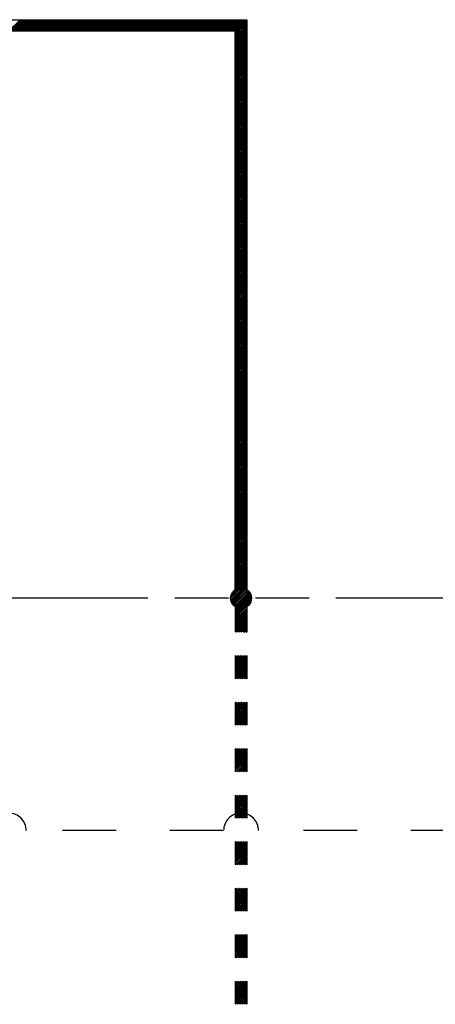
# Model space of a CAD drawing. Header units: millimetres. Extents: x 0 to 840, y 0 to 591.
# Tile 17 of 27: x 508 to 544, y 221 to 306. Entities that reach past the tile are written whole.
import ezdxf

# ---------------------------------------------------------------- set-up
doc = ezdxf.new("R2010")
doc.units = ezdxf.units.MM
doc.header["$LTSCALE"] = 46.255
doc.linetypes.add('DOT', pattern=[0.2, 0.1, -0.1])
doc.linetypes.add('PHANTOM', pattern=[0.8, 0.45, -0.05, 0.1, -0.05, 0.1, -0.05])
doc.layers.add('0001_01', color=7, linetype='CONTINUOUS')
doc.layers.add('0001_04', color=7, linetype='CONTINUOUS')

msp = doc.modelspace()

# ---------------------------------------------------------------- linework, layer by layer
at = {"layer": '0001_01', "color": 2, "linetype": 'Continuous'}
for p, q in [((478.536, 306.14), (527.434, 306.14)), ((527.434, 306.14), (527.434, 256.387)), ((526.434, 305.14), (477.536, 305.14)), ((526.434, 256.387), (526.434, 305.14)), ((526.434, 256.196), (526.434, 253.449)), ((527.434, 256.196), (527.434, 253.449)), ((526.434, 251.449), (526.434, 249.449)), ((527.434, 251.449), (527.434, 249.449)), ((526.434, 247.449), (526.434, 245.449)), ((527.434, 247.449), (527.434, 245.449)), ((526.434, 243.449), (526.434, 241.449)), ((527.434, 243.449), (527.434, 241.449)), ((526.434, 239.449), (526.434, 237.449)), ((527.434, 239.449), (527.434, 237.449)), ((526.434, 235.449), (526.434, 233.449)), ((527.434, 235.449), (527.434, 233.449)), ((526.434, 231.449), (526.434, 229.449)), ((527.434, 231.449), (527.434, 229.449)), ((526.434, 227.449), (526.434, 225.449)), ((527.434, 227.449), (527.434, 225.449)), ((526.434, 223.449), (526.434, 221.449)), ((527.434, 223.449), (527.434, 221.449))]:
    msp.add_line(p, q, dxfattribs=at)
at = {"layer": '0001_01', "color": 2, "linetype": 'PHANTOM'}
msp.add_line((666.926, 256.387), (388.409, 256.387), dxfattribs=at)
at = {"layer": '0001_01', "color": 2, "linetype": 'DOT'}
for p, q in [((525.432, 236.387), (508.432, 236.387)), ((555.434, 236.387), (528.432, 236.387))]:
    msp.add_line(p, q, dxfattribs=at)
at = {"layer": '0001_01', "color": 2, "linetype": 'Continuous'}
msp.add_circle((526.934, 256.387), 0.9, dxfattribs=at)
at = {"layer": '0001_01', "color": 2, "linetype": 'DOT'}
for centre in [(506.932, 236.387), (526.932, 236.387)]:
    msp.add_arc(centre, 1.5, 0, 180, dxfattribs=at)
at = {"layer": '0001_04', "color": 5, "linetype": 'Continuous'}
for p, q in [((506.921, 305.14), (507.921, 306.14)), ((507.063, 305.14), (508.063, 306.14)), ((507.204, 305.14), (508.204, 306.14)), ((507.345, 305.14), (508.345, 306.14)), ((507.487, 305.14), (508.487, 306.14)), ((507.628, 305.14), (508.628, 306.14)), ((507.77, 305.14), (508.77, 306.14)), ((507.911, 305.14), (508.911, 306.14)), ((508.053, 305.14), (509.053, 306.14)), ((508.194, 305.14), (509.194, 306.14)), ((508.335, 305.14), (509.335, 306.14)), ((508.477, 305.14), (509.477, 306.14)), ((508.618, 305.14), (509.618, 306.14)), ((508.76, 305.14), (509.76, 306.14)), ((508.901, 305.14), (509.901, 306.14)), ((509.043, 305.14), (510.043, 306.14)), ((509.184, 305.14), (510.184, 306.14)), ((509.325, 305.14), (510.325, 306.14)), ((509.467, 305.14), (510.467, 306.14)), ((509.608, 305.14), (510.608, 306.14)), ((509.75, 305.14), (510.75, 306.14)), ((509.891, 305.14), (510.891, 306.14)), ((510.032, 305.14), (511.032, 306.14)), ((510.174, 305.14), (511.174, 306.14)), ((510.315, 305.14), (511.315, 306.14)), ((510.457, 305.14), (511.457, 306.14)), ((510.598, 305.14), (511.598, 306.14)), ((510.74, 305.14), (511.74, 306.14)), ((510.881, 305.14), (511.881, 306.14)), ((511.022, 305.14), (512.022, 306.14)), ((511.164, 305.14), (512.164, 306.14)), ((511.305, 305.14), (512.305, 306.14)), ((511.447, 305.14), (512.447, 306.14)), ((511.588, 305.14), (512.588, 306.14)), ((511.73, 305.14), (512.73, 306.14)), ((511.871, 305.14), (512.871, 306.14)), ((512.012, 305.14), (513.012, 306.14)), ((512.154, 305.14), (513.154, 306.14)), ((512.295, 305.14), (513.295, 306.14)), ((512.437, 305.14), (513.437, 306.14)), ((512.578, 305.14), (513.578, 306.14)), ((512.719, 305.14), (513.719, 306.14)), ((512.861, 305.14), (513.861, 306.14)), ((513.002, 305.14), (514.002, 306.14)), ((513.144, 305.14), (514.144, 306.14)), ((513.285, 305.14), (514.285, 306.14)), ((513.427, 305.14), (514.427, 306.14)), ((513.568, 305.14), (514.568, 306.14)), ((513.709, 305.14), (514.709, 306.14)), ((513.851, 305.14), (514.851, 306.14)), ((513.992, 305.14), (514.992, 306.14)), ((514.134, 305.14), (515.134, 306.14)), ((514.275, 305.14), (515.275, 306.14)), ((514.417, 305.14), (515.417, 306.14)), ((514.558, 305.14), (515.558, 306.14)), ((514.699, 305.14), (515.699, 306.14)), ((514.841, 305.14), (515.841, 306.14)), ((514.982, 305.14), (515.982, 306.14)), ((515.124, 305.14), (516.124, 306.14)), ((515.265, 305.14), (516.265, 306.14)), ((515.406, 305.14), (516.406, 306.14)), ((515.548, 305.14), (516.548, 306.14)), ((515.689, 305.14), (516.689, 306.14)), ((515.831, 305.14), (516.831, 306.14)), ((515.972, 305.14), (516.972, 306.14)), ((516.114, 305.14), (517.114, 306.14)), ((516.255, 305.14), (517.255, 306.14)), ((516.396, 305.14), (517.396, 306.14)), ((516.538, 305.14), (517.538, 306.14)), ((516.679, 305.14), (517.679, 306.14)), ((516.821, 305.14), (517.821, 306.14)), ((516.962, 305.14), (517.962, 306.14)), ((517.104, 305.14), (518.104, 306.14)), ((517.245, 305.14), (518.245, 306.14)), ((517.386, 305.14), (518.386, 306.14)), ((517.528, 305.14), (518.528, 306.14)), ((517.669, 305.14), (518.669, 306.14)), ((517.811, 305.14), (518.811, 306.14)), ((517.952, 305.14), (518.952, 306.14)), ((518.093, 305.14), (519.093, 306.14)), ((518.235, 305.14), (519.235, 306.14)), ((518.376, 305.14), (519.376, 306.14)), ((518.518, 305.14), (519.518, 306.14)), ((518.659, 305.14), (519.659, 306.14)), ((518.801, 305.14), (519.801, 306.14)), ((518.942, 305.14), (519.942, 306.14)), ((519.083, 305.14), (520.083, 306.14)), ((519.225, 305.14), (520.225, 306.14)), ((519.366, 305.14), (520.366, 306.14)), ((519.508, 305.14), (520.508, 306.14)), ((519.649, 305.14), (520.649, 306.14)), ((519.791, 305.14), (520.791, 306.14)), ((519.932, 305.14), (520.932, 306.14)), ((520.073, 305.14), (521.073, 306.14)), ((520.215, 305.14), (521.215, 306.14)), ((520.356, 305.14), (521.356, 306.14)), ((520.498, 305.14), (521.498, 306.14)), ((520.639, 305.14), (521.639, 306.14)), ((520.78, 305.14), (521.78, 306.14)), ((520.922, 305.14), (521.922, 306.14)), ((521.063, 305.14), (522.063, 306.14)), ((521.205, 305.14), (522.205, 306.14)), ((521.346, 305.14), (522.346, 306.14)), ((521.488, 305.14), (522.488, 306.14)), ((521.629, 305.14), (522.629, 306.14)), ((521.77, 305.14), (522.77, 306.14)), ((521.912, 305.14), (522.912, 306.14)), ((522.053, 305.14), (523.053, 306.14)), ((522.195, 305.14), (523.195, 306.14)), ((522.336, 305.14), (523.336, 306.14)), ((522.478, 305.14), (523.478, 306.14)), ((522.619, 305.14), (523.619, 306.14)), ((522.76, 305.14), (523.76, 306.14)), ((522.902, 305.14), (523.902, 306.14)), ((523.043, 305.14), (524.043, 306.14)), ((523.185, 305.14), (524.185, 306.14)), ((523.326, 305.14), (524.326, 306.14)), ((523.467, 305.14), (524.467, 306.14)), ((523.609, 305.14), (524.609, 306.14)), ((523.75, 305.14), (524.75, 306.14)), ((523.892, 305.14), (524.892, 306.14)), ((524.033, 305.14), (525.033, 306.14)), ((524.175, 305.14), (525.175, 306.14)), ((524.316, 305.14), (525.316, 306.14)), ((524.457, 305.14), (525.457, 306.14)), ((524.599, 305.14), (525.599, 306.14)), ((524.74, 305.14), (525.74, 306.14)), ((524.882, 305.14), (525.882, 306.14)), ((525.023, 305.14), (526.023, 306.14)), ((525.165, 305.14), (526.165, 306.14)), ((525.306, 305.14), (526.306, 306.14)), ((525.447, 305.14), (526.447, 306.14)), ((525.589, 305.14), (526.589, 306.14)), ((525.73, 305.14), (526.73, 306.14)), ((525.872, 305.14), (526.872, 306.14)), ((526.013, 305.14), (527.013, 306.14)), ((526.154, 305.14), (527.154, 306.14)), ((526.296, 305.14), (527.296, 306.14)), ((526.434, 305.137), (527.434, 306.137)), ((526.434, 304.995), (527.434, 305.995)), ((526.434, 304.854), (527.434, 305.854)), ((526.434, 304.712), (527.434, 305.712)), ((526.434, 304.571), (527.434, 305.571)), ((526.434, 304.43), (527.434, 305.43)), ((526.434, 304.288), (527.434, 305.288)), ((526.434, 304.147), (527.434, 305.147)), ((526.434, 304.005), (527.434, 305.005)), ((526.434, 303.864), (527.434, 304.864)), ((526.434, 303.723), (527.434, 304.723)), ((526.434, 303.581), (527.434, 304.581)), ((526.434, 303.44), (527.434, 304.44)), ((526.434, 303.298), (527.434, 304.298)), ((526.434, 303.157), (527.434, 304.157)), ((526.434, 303.015), (527.434, 304.015)), ((526.434, 302.874), (527.434, 303.874)), ((526.434, 302.733), (527.434, 303.733)), ((526.434, 302.591), (527.434, 303.591)), ((526.434, 302.45), (527.434, 303.45)), ((526.434, 302.308), (527.434, 303.308)), ((526.434, 302.167), (527.434, 303.167)), ((526.434, 302.025), (527.434, 303.025)), ((526.434, 301.884), (527.434, 302.884)), ((526.434, 301.743), (527.434, 302.743)), ((526.434, 301.601), (527.434, 302.601)), ((526.434, 301.46), (527.434, 302.46)), ((526.434, 301.318), (527.434, 302.318)), ((526.434, 301.177), (527.434, 302.177)), ((526.434, 301.036), (527.434, 302.036)), ((526.434, 300.894), (527.434, 301.894)), ((526.434, 300.753), (527.434, 301.753)), ((526.434, 300.611), (527.434, 301.611)), ((526.434, 300.47), (527.434, 301.47)), ((526.434, 300.328), (527.434, 301.328)), ((526.434, 300.187), (527.434, 301.187)), ((526.434, 300.046), (527.434, 301.046)), ((526.434, 299.904), (527.434, 300.904)), ((526.434, 299.763), (527.434, 300.763)), ((526.434, 299.621), (527.434, 300.621)), ((526.434, 299.48), (527.434, 300.48)), ((526.434, 299.338), (527.434, 300.338)), ((526.434, 299.197), (527.434, 300.197)), ((526.434, 299.056), (527.434, 300.056)), ((526.434, 298.914), (527.434, 299.914)), ((526.434, 298.773), (527.434, 299.773)), ((526.434, 298.631), (527.434, 299.631)), ((526.434, 298.49), (527.434, 299.49)), ((526.434, 298.349), (527.434, 299.349)), ((526.434, 298.207), (527.434, 299.207)), ((526.434, 298.066), (527.434, 299.066)), ((526.434, 297.924), (527.434, 298.924)), ((526.434, 297.783), (527.434, 298.783)), ((526.434, 297.641), (527.434, 298.641)), ((526.434, 297.5), (527.434, 298.5)), ((526.434, 297.359), (527.434, 298.359)), ((526.434, 297.217), (527.434, 298.217)), ((526.434, 297.076), (527.434, 298.076)), ((526.434, 296.934), (527.434, 297.934)), ((526.434, 296.793), (527.434, 297.793)), ((526.434, 296.651), (527.434, 297.651)), ((526.434, 296.51), (527.434, 297.51)), ((526.434, 296.369), (527.434, 297.369)), ((526.434, 296.227), (527.434, 297.227)), ((526.434, 296.086), (527.434, 297.086)), ((526.434, 295.944), (527.434, 296.944)), ((526.434, 295.803), (527.434, 296.803)), ((526.434, 295.662), (527.434, 296.662)), ((526.434, 295.52), (527.434, 296.52)), ((526.434, 295.379), (527.434, 296.379)), ((526.434, 295.237), (527.434, 296.237)), ((526.434, 295.096), (527.434, 296.096)), ((526.434, 294.954), (527.434, 295.954)), ((526.434, 294.813), (527.434, 295.813)), ((526.434, 294.672), (527.434, 295.672)), ((526.434, 294.53), (527.434, 295.53)), ((526.434, 294.389), (527.434, 295.389)), ((526.434, 294.247), (527.434, 295.247)), ((526.434, 294.106), (527.434, 295.106)), ((526.434, 293.964), (527.434, 294.964)), ((526.434, 293.823), (527.434, 294.823)), ((526.434, 293.682), (527.434, 294.682)), ((526.434, 293.54), (527.434, 294.54)), ((526.434, 293.399), (527.434, 294.399)), ((526.434, 293.257), (527.434, 294.257)), ((526.434, 293.116), (527.434, 294.116)), ((526.434, 292.975), (527.434, 293.975)), ((526.434, 292.833), (527.434, 293.833)), ((526.434, 292.692), (527.434, 293.692)), ((526.434, 292.55), (527.434, 293.55)), ((526.434, 292.409), (527.434, 293.409)), ((526.434, 292.267), (527.434, 293.267)), ((526.434, 292.126), (527.434, 293.126)), ((526.434, 291.985), (527.434, 292.985)), ((526.434, 291.843), (527.434, 292.843)), ((526.434, 291.702), (527.434, 292.702)), ((526.434, 291.56), (527.434, 292.56)), ((526.434, 291.419), (527.434, 292.419)), ((526.434, 291.277), (527.434, 292.277)), ((526.434, 291.136), (527.434, 292.136)), ((526.434, 290.995), (527.434, 291.995)), ((526.434, 290.853), (527.434, 291.853)), ((526.434, 290.712), (527.434, 291.712)), ((526.434, 290.57), (527.434, 291.57)), ((526.434, 290.429), (527.434, 291.429)), ((526.434, 290.288), (527.434, 291.288)), ((526.434, 290.146), (527.434, 291.146)), ((526.434, 290.005), (527.434, 291.005)), ((526.434, 289.863), (527.434, 290.863)), ((526.434, 289.722), (527.434, 290.722)), ((526.434, 289.58), (527.434, 290.58)), ((526.434, 289.439), (527.434, 290.439)), ((526.434, 289.298), (527.434, 290.298)), ((526.434, 289.156), (527.434, 290.156)), ((526.434, 289.015), (527.434, 290.015)), ((526.434, 288.873), (527.434, 289.873)), ((526.434, 288.732), (527.434, 289.732)), ((526.434, 288.59), (527.434, 289.59)), ((526.434, 288.449), (527.434, 289.449)), ((526.434, 288.308), (527.434, 289.308)), ((526.434, 288.166), (527.434, 289.166)), ((526.434, 288.025), (527.434, 289.025)), ((526.434, 287.883), (527.434, 288.883)), ((526.434, 287.742), (527.434, 288.742)), ((526.434, 287.601), (527.434, 288.601)), ((526.434, 287.459), (527.434, 288.459)), ((526.434, 287.318), (527.434, 288.318)), ((526.434, 287.176), (527.434, 288.176)), ((526.434, 287.035), (527.434, 288.035)), ((526.434, 286.893), (527.434, 287.893)), ((526.434, 286.752), (527.434, 287.752)), ((526.434, 286.611), (527.434, 287.611)), ((526.434, 286.469), (527.434, 287.469)), ((526.434, 286.328), (527.434, 287.328)), ((526.434, 286.186), (527.434, 287.186)), ((526.434, 286.045), (527.434, 287.045)), ((526.434, 285.903), (527.434, 286.903)), ((526.434, 285.762), (527.434, 286.762)), ((526.434, 285.621), (527.434, 286.621)), ((526.434, 285.479), (527.434, 286.479)), ((526.434, 285.338), (527.434, 286.338)), ((526.434, 285.196), (527.434, 286.196)), ((526.434, 285.055), (527.434, 286.055)), ((526.434, 284.914), (527.434, 285.914)), ((526.434, 284.772), (527.434, 285.772)), ((526.434, 284.631), (527.434, 285.631)), ((526.434, 284.489), (527.434, 285.489)), ((526.434, 284.348), (527.434, 285.348)), ((526.434, 284.206), (527.434, 285.206)), ((526.434, 284.065), (527.434, 285.065)), ((526.434, 283.924), (527.434, 284.924)), ((526.434, 283.782), (527.434, 284.782)), ((526.434, 283.641), (527.434, 284.641)), ((526.434, 283.499), (527.434, 284.499)), ((526.434, 283.358), (527.434, 284.358)), ((526.434, 283.216), (527.434, 284.216)), ((526.434, 283.075), (527.434, 284.075)), ((526.434, 282.934), (527.434, 283.934)), ((526.434, 282.792), (527.434, 283.792)), ((526.434, 282.651), (527.434, 283.651)), ((526.434, 282.509), (527.434, 283.509)), ((526.434, 282.368), (527.434, 283.368)), ((526.434, 282.227), (527.434, 283.227)), ((526.434, 282.085), (527.434, 283.085)), ((526.434, 281.944), (527.434, 282.944)), ((526.434, 281.802), (527.434, 282.802)), ((526.434, 281.661), (527.434, 282.661)), ((526.434, 281.519), (527.434, 282.519)), ((526.434, 281.378), (527.434, 282.378)), ((526.434, 281.237), (527.434, 282.237)), ((526.434, 281.095), (527.434, 282.095)), ((526.434, 280.954), (527.434, 281.954)), ((526.434, 280.812), (527.434, 281.812)), ((526.434, 280.671), (527.434, 281.671)), ((526.434, 280.529), (527.434, 281.529)), ((526.434, 280.388), (527.434, 281.388)), ((526.434, 280.247), (527.434, 281.247)), ((526.434, 280.105), (527.434, 281.105)), ((526.434, 279.964), (527.434, 280.964)), ((526.434, 279.822), (527.434, 280.822)), ((526.434, 279.681), (527.434, 280.681)), ((526.434, 279.54), (527.434, 280.54)), ((526.434, 279.398), (527.434, 280.398)), ((526.434, 279.257), (527.434, 280.257)), ((526.434, 279.115), (527.434, 280.115)), ((526.434, 278.974), (527.434, 279.974)), ((526.434, 278.832), (527.434, 279.832)), ((526.434, 278.691), (527.434, 279.691)), ((526.434, 278.55), (527.434, 279.55)), ((526.434, 278.408), (527.434, 279.408)), ((526.434, 278.267), (527.434, 279.267)), ((526.434, 278.125), (527.434, 279.125)), ((526.434, 277.984), (527.434, 278.984)), ((526.434, 277.842), (527.434, 278.842)), ((526.434, 277.701), (527.434, 278.701)), ((526.434, 277.56), (527.434, 278.56)), ((526.434, 277.418), (527.434, 278.418)), ((526.434, 277.277), (527.434, 278.277)), ((526.434, 277.135), (527.434, 278.135)), ((526.434, 276.994), (527.434, 277.994)), ((526.434, 276.852), (527.434, 277.852)), ((526.434, 276.711), (527.434, 277.711)), ((526.434, 276.57), (527.434, 277.57)), ((526.434, 276.428), (527.434, 277.428)), ((526.434, 276.287), (527.434, 277.287)), ((526.434, 276.145), (527.434, 277.145)), ((526.434, 276.004), (527.434, 277.004)), ((526.434, 275.863), (527.434, 276.863)), ((526.434, 275.721), (527.434, 276.721)), ((526.434, 275.58), (527.434, 276.58)), ((526.434, 275.438), (527.434, 276.438)), ((526.434, 275.297), (527.434, 276.297)), ((526.434, 275.155), (527.434, 276.155)), ((526.434, 275.014), (527.434, 276.014)), ((526.434, 274.873), (527.434, 275.873)), ((526.434, 274.731), (527.434, 275.731)), ((526.434, 274.59), (527.434, 275.59)), ((526.434, 274.448), (527.434, 275.448)), ((526.434, 274.307), (527.434, 275.307)), ((526.434, 274.165), (527.434, 275.165)), ((526.434, 274.024), (527.434, 275.024)), ((526.434, 273.883), (527.434, 274.883)), ((526.434, 273.741), (527.434, 274.741)), ((526.434, 273.6), (527.434, 274.6)), ((526.434, 273.458), (527.434, 274.458)), ((526.434, 273.317), (527.434, 274.317)), ((526.434, 273.176), (527.434, 274.176)), ((526.434, 273.034), (527.434, 274.034)), ((526.434, 272.893), (527.434, 273.893)), ((526.434, 272.751), (527.434, 273.751)), ((526.434, 272.61), (527.434, 273.61)), ((526.434, 272.468), (527.434, 273.468)), ((526.434, 272.327), (527.434, 273.327)), ((526.434, 272.186), (527.434, 273.186)), ((526.434, 272.044), (527.434, 273.044)), ((526.434, 271.903), (527.434, 272.903)), ((526.434, 271.761), (527.434, 272.761)), ((526.434, 271.62), (527.434, 272.62)), ((526.434, 271.478), (527.434, 272.478)), ((526.434, 271.337), (527.434, 272.337)), ((526.434, 271.196), (527.434, 272.196)), ((526.434, 271.054), (527.434, 272.054)), ((526.434, 270.913), (527.434, 271.913)), ((526.434, 270.771), (527.434, 271.771)), ((526.434, 270.63), (527.434, 271.63)), ((526.434, 270.489), (527.434, 271.489)), ((526.434, 270.347), (527.434, 271.347)), ((526.434, 270.206), (527.434, 271.206)), ((526.434, 270.064), (527.434, 271.064)), ((526.434, 269.923), (527.434, 270.923)), ((526.434, 269.781), (527.434, 270.781)), ((526.434, 269.64), (527.434, 270.64)), ((526.434, 269.499), (527.434, 270.499)), ((526.434, 269.357), (527.434, 270.357)), ((526.434, 269.216), (527.434, 270.216)), ((526.434, 269.074), (527.434, 270.074)), ((526.434, 268.933), (527.434, 269.933)), ((526.434, 268.791), (527.434, 269.791)), ((526.434, 268.65), (527.434, 269.65)), ((526.434, 268.509), (527.434, 269.509)), ((526.434, 268.367), (527.434, 269.367)), ((526.434, 268.226), (527.434, 269.226)), ((526.434, 268.084), (527.434, 269.084)), ((526.434, 267.943), (527.434, 268.943)), ((526.434, 267.802), (527.434, 268.802)), ((526.434, 267.66), (527.434, 268.66)), ((526.434, 267.519), (527.434, 268.519)), ((526.434, 267.377), (527.434, 268.377)), ((526.434, 267.236), (527.434, 268.236)), ((526.434, 267.094), (527.434, 268.094)), ((526.434, 266.953), (527.434, 267.953)), ((526.434, 266.812), (527.434, 267.812)), ((526.434, 266.67), (527.434, 267.67)), ((526.434, 266.529), (527.434, 267.529)), ((526.434, 266.387), (527.434, 267.387)), ((526.434, 266.246), (527.434, 267.246)), ((526.434, 266.104), (527.434, 267.104)), ((526.434, 265.963), (527.434, 266.963)), ((526.434, 265.822), (527.434, 266.822)), ((526.434, 265.68), (527.434, 266.68)), ((526.434, 265.539), (527.434, 266.539)), ((526.434, 265.397), (527.434, 266.397)), ((526.434, 265.256), (527.434, 266.256)), ((526.434, 265.115), (527.434, 266.115)), ((526.434, 264.973), (527.434, 265.973)), ((526.434, 264.832), (527.434, 265.832)), ((526.434, 264.69), (527.434, 265.69)), ((526.434, 264.549), (527.434, 265.549)), ((526.434, 264.407), (527.434, 265.407)), ((526.434, 264.266), (527.434, 265.266)), ((526.434, 264.125), (527.434, 265.125)), ((526.434, 263.983), (527.434, 264.983)), ((526.434, 263.842), (527.434, 264.842)), ((526.434, 263.7), (527.434, 264.7)), ((526.434, 263.559), (527.434, 264.559)), ((526.434, 263.417), (527.434, 264.417)), ((526.434, 263.276), (527.434, 264.276)), ((526.434, 263.135), (527.434, 264.135)), ((526.434, 262.993), (527.434, 263.993)), ((526.434, 262.852), (527.434, 263.852)), ((526.434, 262.71), (527.434, 263.71)), ((526.434, 262.569), (527.434, 263.569)), ((526.434, 262.428), (527.434, 263.428)), ((526.434, 262.286), (527.434, 263.286)), ((526.434, 262.145), (527.434, 263.145)), ((526.434, 262.003), (527.434, 263.003)), ((526.434, 261.862), (527.434, 262.862)), ((526.434, 261.72), (527.434, 262.72)), ((526.434, 261.579), (527.434, 262.579)), ((526.434, 261.438), (527.434, 262.438)), ((526.434, 261.296), (527.434, 262.296)), ((526.434, 261.155), (527.434, 262.155)), ((526.434, 261.013), (527.434, 262.013)), ((526.434, 260.872), (527.434, 261.872)), ((526.434, 260.73), (527.434, 261.73)), ((526.434, 260.589), (527.434, 261.589)), ((526.434, 260.448), (527.434, 261.448)), ((526.434, 260.306), (527.434, 261.306)), ((526.434, 260.165), (527.434, 261.165)), ((526.434, 260.023), (527.434, 261.023)), ((526.434, 259.882), (527.434, 260.882)), ((526.434, 259.741), (527.434, 260.741)), ((526.434, 259.599), (527.434, 260.599)), ((526.434, 259.458), (527.434, 260.458)), ((526.434, 259.316), (527.434, 260.316)), ((526.434, 259.175), (527.434, 260.175)), ((526.434, 259.033), (527.434, 260.033)), ((526.434, 258.892), (527.434, 259.892)), ((526.434, 258.751), (527.434, 259.751)), ((526.434, 258.609), (527.434, 259.609)), ((526.434, 258.468), (527.434, 259.468)), ((526.434, 258.326), (527.434, 259.326)), ((526.434, 258.185), (527.434, 259.185)), ((526.434, 258.043), (527.434, 259.043)), ((526.434, 257.902), (527.434, 258.902)), ((526.434, 257.761), (527.434, 258.761)), ((526.434, 257.619), (527.434, 258.619)), ((526.434, 257.478), (527.434, 258.478)), ((526.434, 257.336), (527.434, 258.336)), ((526.034, 256.371), (527.434, 257.771)), ((526.044, 256.522), (527.434, 257.912)), ((526.046, 256.241), (527.434, 257.629)), ((526.072, 256.126), (527.434, 257.488)), ((526.096, 256.715), (527.434, 258.054)), ((526.434, 257.195), (527.434, 258.195)), ((526.111, 256.023), (527.434, 257.346)), ((526.159, 255.93), (527.434, 257.205)), ((526.215, 255.845), (527.476, 257.106)), ((526.28, 255.769), (527.553, 257.041)), ((526.353, 255.7), (527.621, 256.968)), ((526.434, 255.639), (527.682, 256.888)), ((526.434, 255.498), (527.734, 256.799)), ((526.434, 255.357), (527.778, 256.7)), ((526.434, 255.215), (527.81, 256.592)), ((526.434, 255.074), (527.83, 256.47)), ((526.434, 254.932), (527.832, 256.33)), ((526.434, 254.791), (527.805, 256.162)), ((526.434, 254.649), (527.7, 255.916)), ((526.434, 254.508), (527.434, 255.508)), ((526.434, 254.367), (527.434, 255.367)), ((526.434, 254.225), (527.434, 255.225)), ((526.434, 254.084), (527.434, 255.084)), ((526.434, 253.942), (527.434, 254.942)), ((526.434, 253.801), (527.434, 254.801)), ((526.434, 253.66), (527.434, 254.659)), ((526.434, 253.518), (527.434, 254.518)), ((526.506, 253.449), (527.434, 254.377)), ((526.647, 253.449), (527.434, 254.235)), ((526.789, 253.449), (527.434, 254.094)), ((526.93, 253.449), (527.434, 253.952)), ((527.071, 253.449), (527.434, 253.811)), ((527.213, 253.449), (527.434, 253.67)), ((527.354, 253.449), (527.434, 253.528)), ((526.434, 251.397), (526.486, 251.449)), ((526.434, 251.255), (526.627, 251.449)), ((526.434, 251.114), (526.768, 251.449)), ((526.434, 250.972), (526.91, 251.449)), ((526.434, 250.831), (527.051, 251.449)), ((526.434, 250.69), (527.193, 251.449)), ((526.434, 250.548), (527.334, 251.449)), ((526.434, 250.407), (527.434, 251.407)), ((526.434, 250.265), (527.434, 251.265)), ((526.434, 250.124), (527.434, 251.124)), ((526.434, 249.983), (527.434, 250.983)), ((526.434, 249.841), (527.434, 250.841)), ((526.434, 249.7), (527.434, 250.7)), ((526.434, 249.558), (527.434, 250.558)), ((526.465, 249.449), (527.434, 250.417)), ((526.607, 249.449), (527.434, 250.275)), ((526.748, 249.449), (527.434, 250.134)), ((526.89, 249.449), (527.434, 249.993)), ((527.031, 249.449), (527.434, 249.851)), ((527.173, 249.449), (527.434, 249.71)), ((527.314, 249.449), (527.434, 249.568)), ((526.434, 247.437), (526.445, 247.449)), ((526.434, 247.296), (526.587, 247.449)), ((526.434, 247.154), (526.728, 247.449)), ((526.434, 247.013), (526.87, 247.449)), ((526.434, 246.871), (527.011, 247.449)), ((526.434, 246.73), (527.153, 247.449)), ((526.434, 246.588), (527.294, 247.449)), ((526.434, 246.447), (527.434, 247.447)), ((526.434, 246.306), (527.434, 247.306)), ((526.434, 246.164), (527.434, 247.164)), ((526.434, 246.023), (527.434, 247.023)), ((526.434, 245.881), (527.434, 246.881)), ((526.434, 245.74), (527.434, 246.74)), ((526.434, 245.599), (527.434, 246.598)), ((526.434, 245.457), (527.434, 246.457)), ((526.567, 245.449), (527.434, 246.316)), ((526.708, 245.449), (527.434, 246.174)), ((526.85, 245.449), (527.434, 246.033)), ((526.991, 245.449), (527.434, 245.891)), ((527.132, 245.449), (527.434, 245.75)), ((527.274, 245.449), (527.434, 245.609)), ((527.415, 245.449), (527.434, 245.467)), ((526.434, 243.336), (526.547, 243.449)), ((526.434, 243.194), (526.688, 243.449)), ((526.434, 243.053), (526.829, 243.449)), ((526.434, 242.911), (526.971, 243.449)), ((526.434, 242.77), (527.112, 243.449)), ((526.434, 242.629), (527.254, 243.449)), ((526.434, 242.487), (527.395, 243.449)), ((526.434, 242.346), (527.434, 243.346)), ((526.434, 242.204), (527.434, 243.204)), ((526.434, 242.063), (527.434, 243.063)), ((526.434, 241.922), (527.434, 242.922)), ((526.434, 241.78), (527.434, 242.78)), ((526.434, 241.639), (527.434, 242.639)), ((526.434, 241.497), (527.434, 242.497)), ((526.527, 241.449), (527.434, 242.356)), ((526.668, 241.449), (527.434, 242.214)), ((526.809, 241.449), (527.434, 242.073)), ((526.951, 241.449), (527.434, 241.932)), ((527.092, 241.449), (527.434, 241.79)), ((527.234, 241.449), (527.434, 241.649)), ((527.375, 241.449), (527.434, 241.507)), ((526.434, 239.376), (526.506, 239.449)), ((526.434, 239.235), (526.648, 239.449)), ((526.434, 239.093), (526.789, 239.449)), ((526.434, 238.952), (526.931, 239.449)), ((526.434, 238.81), (527.072, 239.449)), ((526.434, 238.669), (527.214, 239.449)), ((526.434, 238.527), (527.355, 239.449)), ((526.434, 238.386), (527.434, 239.386)), ((526.434, 238.245), (527.434, 239.245)), ((526.434, 238.103), (527.434, 239.103)), ((526.434, 237.962), (527.434, 238.962)), ((526.434, 237.82), (527.434, 238.82)), ((526.434, 237.679), (527.434, 238.679)), ((526.434, 237.537), (527.434, 238.537)), ((526.486, 237.449), (527.434, 238.396)), ((526.628, 237.449), (527.434, 238.255)), ((526.769, 237.449), (527.434, 238.113)), ((526.911, 237.449), (527.434, 237.972)), ((527.052, 237.449), (527.434, 237.83)), ((527.193, 237.449), (527.434, 237.689)), ((527.335, 237.449), (527.434, 237.548)), ((526.434, 235.416), (526.466, 235.449)), ((526.434, 235.275), (526.608, 235.449)), ((526.434, 235.133), (526.749, 235.449)), ((526.434, 234.992), (526.89, 235.449)), ((526.434, 234.85), (527.032, 235.449)), ((526.434, 234.709), (527.173, 235.449)), ((526.434, 234.568), (527.315, 235.449)), ((526.434, 234.426), (527.434, 235.426)), ((526.434, 234.285), (527.434, 235.285)), ((526.434, 234.143), (527.434, 235.143)), ((526.434, 234.002), (527.434, 235.002)), ((526.434, 233.861), (527.434, 234.861)), ((526.434, 233.719), (527.434, 234.719)), ((526.434, 233.578), (527.434, 234.578)), ((526.446, 233.449), (527.434, 234.436)), ((526.588, 233.449), (527.434, 234.295)), ((526.729, 233.449), (527.434, 234.153)), ((526.87, 233.449), (527.434, 234.012)), ((527.012, 233.449), (527.434, 233.871)), ((527.153, 233.449), (527.434, 233.729)), ((527.295, 233.449), (527.434, 233.588)), ((526.434, 231.315), (526.567, 231.449)), ((526.434, 231.173), (526.709, 231.449)), ((526.434, 231.032), (526.85, 231.449)), ((526.434, 230.891), (526.992, 231.449)), ((526.434, 230.749), (527.133, 231.449)), ((526.434, 230.608), (527.275, 231.449)), ((526.434, 230.466), (527.416, 231.449)), ((526.434, 230.325), (527.434, 231.325)), ((526.434, 230.184), (527.434, 231.184)), ((526.434, 230.042), (527.434, 231.042)), ((526.434, 229.901), (527.434, 230.901)), ((526.434, 229.759), (527.434, 230.759)), ((526.434, 229.618), (527.434, 230.618)), ((526.434, 229.476), (527.434, 230.476)), ((526.547, 229.449), (527.434, 230.335)), ((526.689, 229.449), (527.434, 230.194)), ((526.83, 229.449), (527.434, 230.052)), ((526.972, 229.449), (527.434, 229.911)), ((527.113, 229.449), (527.434, 229.769)), ((527.254, 229.449), (527.434, 229.628)), ((527.396, 229.449), (527.434, 229.487)), ((526.434, 227.355), (526.527, 227.449)), ((526.434, 227.214), (526.669, 227.449)), ((526.434, 227.072), (526.81, 227.449)), ((526.434, 226.931), (526.951, 227.449)), ((526.434, 226.789), (527.093, 227.449)), ((526.434, 226.648), (527.234, 227.449)), ((526.434, 226.507), (527.376, 227.449)), ((526.434, 226.365), (527.434, 227.365)), ((526.434, 226.224), (527.434, 227.224)), ((526.434, 226.082), (527.434, 227.082)), ((526.434, 225.941), (527.434, 226.941)), ((526.434, 225.8), (527.434, 226.799)), ((526.434, 225.658), (527.434, 226.658)), ((526.434, 225.517), (527.434, 226.517)), ((526.507, 225.449), (527.434, 226.375)), ((526.649, 225.449), (527.434, 226.234)), ((526.79, 225.449), (527.434, 226.092)), ((526.931, 225.449), (527.434, 225.951)), ((527.073, 225.449), (527.434, 225.81)), ((527.214, 225.449), (527.434, 225.668)), ((527.356, 225.449), (527.434, 225.527)), ((526.434, 223.395), (526.487, 223.449)), ((526.434, 223.254), (526.628, 223.449)), ((526.434, 223.112), (526.77, 223.449)), ((526.434, 222.971), (526.911, 223.449)), ((526.434, 222.83), (527.053, 223.449)), ((526.434, 222.688), (527.194, 223.449)), ((526.434, 222.547), (527.336, 223.449)), ((526.434, 222.405), (527.434, 223.405)), ((526.434, 222.264), (527.434, 223.264)), ((526.434, 222.123), (527.434, 223.123)), ((526.434, 221.981), (527.434, 222.981)), ((526.434, 221.84), (527.434, 222.84)), ((526.434, 221.698), (527.434, 222.698)), ((526.434, 221.557), (527.434, 222.557)), ((526.467, 221.449), (527.434, 222.415)), ((526.608, 221.449), (527.434, 222.274)), ((526.75, 221.449), (527.434, 222.133)), ((526.891, 221.449), (527.434, 221.991)), ((527.033, 221.449), (527.434, 221.85)), ((527.174, 221.449), (527.434, 221.708)), ((527.315, 221.449), (527.434, 221.567))]:
    msp.add_line(p, q, dxfattribs=at)

doc.saveas('drawing.dxf')
